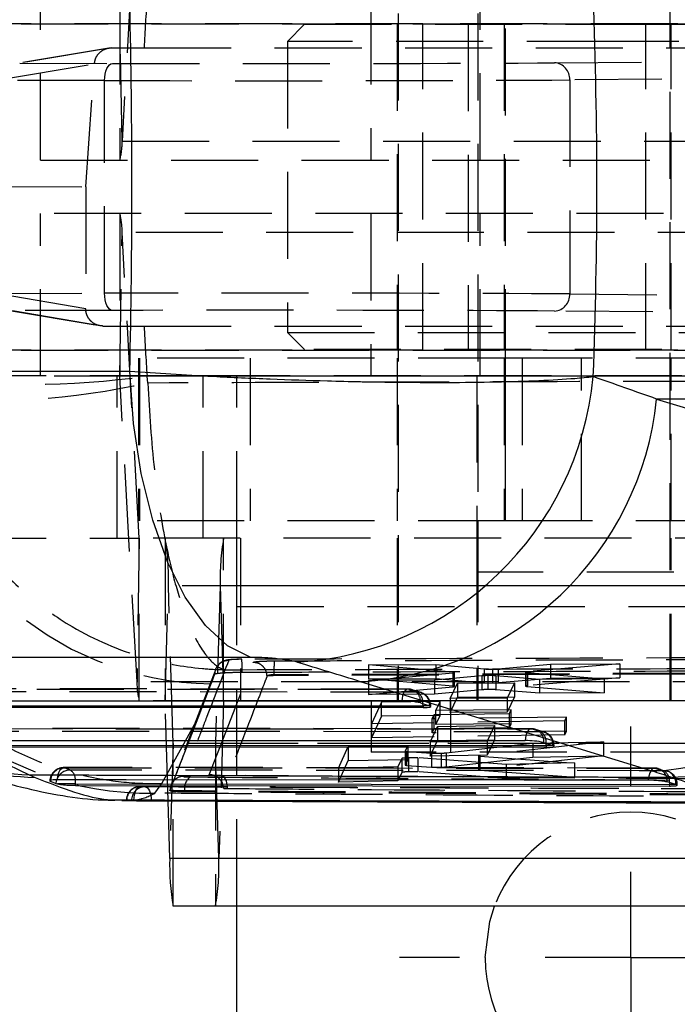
# Model space of a CAD drawing. Extents: x 70 to 753, y 26 to 580.
# Tile 5 of 18: x 338 to 357, y 74 to 103. Entities that reach past the tile are written whole.
import ezdxf

# ---------------------------------------------------------------- set-up
doc = ezdxf.new("R2010")
doc.units = 0
doc.header["$LTSCALE"] = 2
doc.linetypes.add('HIDDEN', pattern=[1.905, 1.27, -0.635])
doc.layers.get('0').update_dxf_attribs({"linetype": 'CONTINUOUS'})
doc.styles.add('SLDTEXTSTYLE0', font='TXT', dxfattribs={"width": 0.75})
doc.dimstyles.new('SLDDIMSTYLE0', dxfattribs={"dimtxt": 7, "dimasz": 6.604, "dimexe": 0, "dimexo": 0.0625, "dimgap": 1.75, "dimtad": 1, "dimdec": 0, "dimrnd": 1e-09, "dimzin": 12, "dimtxsty": 'SLDTEXTSTYLE0', "dimsah": 1, "dimcen": 0.09, "dimazin": 3, "dimtfac": 1, "dimtdec": 0, "dimtofl": 0, "dimtmove": 0, "dimatfit": 3, "dimtolj": 1, "dimtzin": 12})

# ---------------------------------------------------------------- blocks, each defined once
blk = doc.blocks.new('_D_7')
at = {"color": 179, "linetype": 'CONTINUOUS'}
for p, q in [((199.42, 91.16), (199.42, 42.422)), ((344.453, 69.422), (344.453, 42.422)), ((344.453, 44.422), (199.42, 44.422))]:
    blk.add_line(p, q, dxfattribs=at)
for points in [[(199.42, 44.422), (206.024, 43.406), (206.024, 45.438)], [(344.453, 44.422), (337.849, 45.438), (337.849, 43.406)]]:
    blk.add_solid(points, dxfattribs=at)
at = {"color": 179, "linetype": 'CONTINUOUS', "insert": (269.225, 53.446, -50.05), "char_height": 7, "attachment_point": 1, "style": 'SLDTEXTSTYLE0'}
blk.add_mtext('145', dxfattribs=at)
blk = doc.blocks.new('_D_9')
at = {"color": 179, "linetype": 'CONTINUOUS'}
for p, q in [((199.42, 91.16), (199.42, 26.287)), ((399.453, 69.422), (399.453, 26.287)), ((399.453, 28.287), (199.42, 28.287))]:
    blk.add_line(p, q, dxfattribs=at)
for points in [[(199.42, 28.287), (206.024, 27.271), (206.024, 29.303)], [(399.453, 28.287), (392.849, 29.303), (392.849, 27.271)]]:
    blk.add_solid(points, dxfattribs=at)
at = {"color": 179, "linetype": 'CONTINUOUS', "insert": (290.51, 37.311, -50.05), "char_height": 7, "attachment_point": 1, "style": 'SLDTEXTSTYLE0'}
blk.add_mtext('200', dxfattribs=at)
blk = doc.blocks.new('SW_CENTERMARKSYMBOL_12')
at = {"color": 0, "linetype": 'CONTINUOUS'}
for p, q in [((0, 5), (0, 6.75)), ((0, 0), (0, 2.5)), ((-5, 0), (-6.75, 0)), ((0, 0), (-2.5, 0)), ((0, 0), (0, -2.5)), ((0, 0), (2.5, 0)), ((5, 0), (6.75, 0)), ((0, -5), (0, -6.75))]:
    blk.add_line(p, q, dxfattribs=at)

msp = doc.modelspace()

# ---------------------------------------------------------------- linework, layer by layer
at = {"color": 7, "linetype": 'HIDDEN'}
for p, q in [((349.163169, 114.420074), (349.163169, 82.920073)), ((351.484023, 114.420074), (351.484023, 82.920073)), ((357.10067, 82.920073), (357.10067, 114.420074)), ((352.284175, 110.172307), (352.284175, 88.172307)), ((341.60609, 108.173371), (341.102692, 99.256649)), ((338.724304, 98.699479), (338.724304, 103.449479)), ((341.03561, 103.449479), (341.03561, 98.699479)), ((341.102692, 99.256649), (341.035752, 103.45065)), ((348.359492, 103.449479), (348.359492, 98.699479)), ((351.559492, 98.699479), (351.559492, 103.449479)), ((223.856584, 102.684807), (369.460799, 102.684807)), ((349.877242, 102.687308), (322.887492, 102.687308)), ((346.427773, 102.672307), (345.927773, 102.172308)), ((346.427773, 102.672307), (355.452773, 102.672307)), ((349.13192, 102.687308), (349.13192, 93.157307)), ((349.877242, 93.157307), (349.877242, 102.687308)), ((361.131919, 102.687308), (349.877242, 102.687308)), ((351.202773, 102.672307), (351.202773, 93.172308)), ((352.252923, 102.684807), (352.252923, 93.159807)), ((355.452773, 102.672307), (364.477773, 102.672307)), ((356.386597, 93.157307), (356.386597, 102.687308)), ((357.131919, 93.157307), (357.131919, 102.687308)), ((355.452773, 102.172308), (345.927773, 102.172308)), ((345.927773, 102.172308), (345.927773, 93.672307)), ((364.977773, 102.172308), (355.452773, 102.172308)), ((340.71352, 101.976538), (338.031464, 101.525951)), ((340.796601, 101.983495), (338.115603, 101.533085)), ((340.796601, 101.983495), (341.746455, 101.983794)), ((341.746455, 101.983794), (362.186131, 101.983794)), ((337.608837, 101.066589), (340.29644, 101.518109)), ((338.115603, 101.533085), (340.819493, 101.527501)), ((340.04641, 97.922337), (340.29644, 101.518109)), ((353.725383, 101.547397), (360.165573, 101.602373)), ((340.594672, 101.027505), (337.606531, 101.033677)), ((340.594672, 94.817109), (340.594672, 101.027505)), ((360.662736, 101.102832), (354.169261, 101.047401)), ((354.169261, 101.047401), (354.169261, 94.797213)), ((341.102692, 99.256649), (363.092778, 99.256649)), ((338.724304, 98.699479), (360.714391, 98.699479)), ((337.392755, 97.938096), (340.04641, 97.922337)), ((340.04641, 97.922337), (340.043601, 94.36164)), ((360.714391, 97.145135), (338.724304, 97.145135)), ((338.724304, 92.395136), (338.724304, 97.145135)), ((341.03561, 97.145135), (341.03561, 92.395136)), ((348.359492, 97.145135), (348.359492, 92.395136)), ((351.559492, 92.395136), (351.559492, 97.145135)), ((341.035752, 92.393965), (341.102692, 96.587966)), ((363.092778, 96.587966), (341.102692, 96.587966)), ((341.60609, 87.671244), (341.102692, 96.587966)), ((337.392755, 94.810496), (340.594672, 94.817109)), ((340.043601, 94.36164), (337.392755, 94.812464)), ((354.169261, 94.797213), (360.900078, 94.739756)), ((337.815527, 94.31839), (340.461255, 93.868438)), ((340.819493, 94.317114), (337.900658, 94.311086)), ((337.900658, 94.311086), (340.545405, 93.861299)), ((360.404191, 94.240205), (353.725383, 94.297218)), ((340.545405, 93.861299), (341.746455, 93.860821)), ((341.746455, 93.860821), (362.186131, 93.860821)), ((345.927773, 93.672307), (364.977773, 93.672307)), ((345.927773, 93.672307), (346.427773, 93.172308)), ((223.856584, 93.159807), (369.460799, 93.159807)), ((349.877242, 93.157307), (322.886594, 93.157307)), ((364.477773, 93.172308), (346.427773, 93.172308)), ((361.131919, 93.157307), (349.877242, 93.157307)), ((352.28424, 92.922307), (341.578156, 92.922307)), ((341.578156, 92.922307), (341.578156, 88.172307)), ((341.61265, 92.922307), (341.61265, 88.172307)), ((344.841542, 92.922307), (344.841542, 88.172307)), ((349.13192, 92.922307), (349.13192, 88.172307)), ((352.252923, 92.922307), (352.252923, 88.172307)), ((352.28424, 92.922307), (352.28424, 88.172307)), ((352.782753, 92.922307), (352.28424, 92.922307)), ((352.782753, 92.922307), (352.782753, 88.172307)), ((362.449546, 92.922307), (352.782753, 92.922307)), ((354.508337, 88.172307), (354.508337, 92.922307)), ((357.131919, 88.172307), (357.131919, 92.922307)), ((336.347867, 92.420074), (340.955824, 92.420074)), ((360.714391, 92.395136), (338.724304, 92.395136)), ((340.955824, 87.670074), (340.955824, 92.420074)), ((340.955824, 92.420074), (343.472086, 92.420074)), ((363.025838, 92.393965), (341.035752, 92.393965)), ((341.53915, 83.477243), (341.035752, 92.393965)), ((341.851777, 92.197305), (341.83145, 92.400524)), ((343.472086, 87.670074), (343.472086, 92.420074)), ((343.472086, 92.420074), (364.89933, 92.420074)), ((344.448798, 87.670074), (344.448798, 92.420074)), ((344.452773, 87.670068), (344.452773, 92.420056)), ((351.452772, 92.420074), (351.452772, 87.670074)), ((352.28424, 88.172307), (341.578156, 88.172307)), ((351.490423, 88.172307), (351.490423, 86.672307)), ((352.782753, 88.172307), (352.28424, 88.172307)), ((362.449546, 88.172307), (352.782753, 88.172307)), ((336.347867, 87.670074), (340.955824, 87.670074)), ((340.955824, 87.670074), (341.60623, 87.670074)), ((341.60609, 87.671244), (341.53915, 83.477243)), ((363.596175, 87.671244), (341.60609, 87.671244)), ((363.596317, 87.670074), (341.60623, 87.670074)), ((341.60623, 82.920073), (341.60623, 87.670074)), ((342.356351, 87.670074), (342.356351, 82.920073)), ((344.06762, 82.920073), (344.06762, 87.670074)), ((344.452773, 85.670073), (344.452773, 87.670068)), ((344.562792, 87.670074), (344.562792, 82.920073)), ((349.13192, 87.670074), (349.13192, 82.920073)), ((351.452772, 87.670074), (351.452772, 82.920073)), ((357.131919, 82.920073), (357.131919, 87.670074)), ((361.015425, 86.672307), (351.490423, 86.672307)), ((342.356563, 82.917144), (342.457386, 86.275902)), ((364.447471, 86.275902), (342.457386, 86.275902)), ((342.595555, 81.673003), (342.457386, 86.275902)), ((343.966585, 86.275902), (343.828416, 81.673003)), ((365.956671, 86.275902), (343.966585, 86.275902)), ((343.966585, 86.275902), (344.067408, 82.917144)), ((344.452773, 85.670073), (399.452772, 85.670073)), ((344.452773, 76.920074), (344.452773, 85.670073)), ((344.452773, 85.670073), (368.399844, 85.670073)), ((348.298081, 83.96653), (350.257261, 83.975057)), ((350.761755, 83.754674), (348.298081, 83.96653)), ((348.298081, 83.96653), (348.298081, 83.560986)), ((350.257261, 83.975057), (350.257261, 83.569648)), ((350.257261, 83.975057), (351.670431, 83.852538)), ((352.081435, 83.854709), (353.604481, 83.989521)), ((355.634518, 83.998233), (352.935259, 83.764918)), ((353.604481, 83.989521), (355.634518, 83.998233)), ((353.604481, 83.989521), (353.604481, 83.583978)), ((355.634518, 83.998233), (355.634518, 83.592395)), ((343.838942, 83.84574), (342.526546, 80.456628)), ((344.050132, 83.736633), (344.100157, 83.826587)), ((357.971552, 83.720253), (345.545624, 83.679591)), ((357.971552, 83.695771), (345.545624, 83.653188)), ((345.545624, 83.679591), (345.545624, 83.679578)), ((345.545624, 83.653188), (345.545624, 83.679578)), ((348.298651, 83.508644), (350.754133, 83.735148)), ((350.754133, 83.735148), (350.754133, 83.328688)), ((350.761755, 83.754674), (350.761755, 83.348292)), ((350.807514, 83.33921), (350.807514, 83.745633)), ((351.670431, 83.852538), (351.670431, 83.446504)), ((351.783345, 83.654684), (351.783345, 83.247766)), ((351.917345, 83.847441), (351.917345, 83.441359)), ((352.081435, 83.854709), (352.081435, 83.448644)), ((352.880426, 83.754463), (352.880426, 83.347817)), ((352.935259, 83.764918), (352.894269, 83.759836)), ((352.925277, 83.745636), (352.925277, 83.338941)), ((352.925277, 83.745636), (355.177164, 83.558313)), ((352.935259, 83.764918), (352.935259, 83.358313)), ((363.529236, 83.477243), (341.53915, 83.477243)), ((343.32246, 82.419032), (343.695354, 83.392222)), ((343.695354, 83.392222), (343.70327, 83.412967)), ((345.336426, 83.639883), (345.334946, 83.638571)), ((348.298081, 83.560986), (350.257261, 83.569648)), ((350.761755, 83.348292), (348.298081, 83.560986)), ((350.222528, 83.522839), (348.298651, 83.508644)), ((348.298651, 83.508644), (348.298651, 83.101633)), ((351.605185, 83.647117), (350.222528, 83.522839)), ((350.222528, 83.522839), (350.222528, 83.115649)), ((350.257261, 83.569648), (351.670431, 83.446504)), ((350.67972, 82.982046), (350.890344, 83.433906)), ((350.890344, 83.433906), (352.55602, 83.446913)), ((350.890344, 83.433906), (350.890344, 83.026312)), ((351.605185, 83.647117), (351.605185, 83.240194)), ((353.288791, 83.544969), (352.012739, 83.649836)), ((352.012739, 83.649836), (352.012739, 83.242863)), ((352.081435, 83.448644), (353.604481, 83.583978)), ((352.55602, 83.446913), (352.34532, 82.99971)), ((352.55602, 83.446913), (352.55602, 83.039041)), ((355.634518, 83.592395), (352.935259, 83.358313)), ((355.177164, 83.558313), (353.288791, 83.544969)), ((353.288791, 83.544969), (353.288791, 83.137325)), ((353.604481, 83.583978), (355.634518, 83.592395)), ((355.177164, 83.558313), (355.177164, 83.150285)), ((349.446252, 83.26067), (334.779606, 83.266728)), ((334.804438, 83.262902), (349.471087, 83.256845)), ((349.730801, 83.173288), (334.971175, 83.179383)), ((348.298651, 83.101633), (350.754133, 83.328688)), ((350.222528, 83.115649), (348.298651, 83.101633)), ((349.471087, 83.256845), (349.730801, 83.173288)), ((349.830144, 83.157604), (349.570429, 83.241161)), ((351.605185, 83.240194), (350.222528, 83.115649)), ((353.288791, 83.137325), (352.012739, 83.242863)), ((352.935259, 83.358313), (352.894267, 83.353212)), ((352.925277, 83.338941), (355.177164, 83.150285)), ((355.177164, 83.150285), (353.288791, 83.137325)), ((363.596317, 82.920073), (341.60623, 82.920073)), ((364.346648, 82.917144), (342.356563, 82.917144)), ((342.444079, 80.001627), (342.356563, 82.917144)), ((344.067408, 82.917144), (343.929239, 78.314246)), ((366.057495, 82.917144), (344.067408, 82.917144)), ((348.36942, 82.920073), (348.36942, 81.420074)), ((348.672573, 82.87798), (348.386206, 82.251037)), ((350.385668, 82.897408), (348.672573, 82.87798)), ((348.672573, 82.469509), (348.672573, 82.87798)), ((350.262924, 82.631627), (350.385668, 82.897408)), ((350.385668, 82.488528), (350.385668, 82.897408)), ((350.67972, 82.573262), (350.890344, 83.026312)), ((352.34532, 82.99971), (350.67972, 82.982046)), ((350.67972, 82.982046), (350.67972, 82.573262)), ((350.690272, 82.920073), (350.690272, 81.420074)), ((350.890344, 83.026312), (352.55602, 83.039041)), ((352.55602, 83.039041), (352.34532, 82.590537)), ((352.34532, 82.99971), (352.34532, 82.590537)), ((350.080146, 82.771114), (350.111708, 82.771114)), ((350.1118, 82.749737), (350.1118, 82.771114)), ((350.151945, 82.391112), (350.209855, 82.516642)), ((350.209855, 82.516642), (352.407406, 82.546011)), ((350.209855, 82.107264), (350.209855, 82.516642)), ((352.460472, 82.6595), (350.262924, 82.631627)), ((350.262924, 82.222362), (350.262924, 82.631627)), ((352.34532, 82.590537), (350.67972, 82.573262)), ((352.407406, 82.546011), (352.460472, 82.6595)), ((352.407406, 82.136041), (352.407406, 82.546011)), ((352.460472, 82.249655), (352.460472, 82.6595)), ((348.672573, 82.469509), (348.386206, 81.842043)), ((354.025998, 82.33434), (348.386206, 82.251037)), ((348.386206, 82.251037), (348.386206, 81.842043)), ((350.385668, 82.488528), (348.672573, 82.469509)), ((354.078642, 82.445918), (350.151945, 82.391112)), ((350.151945, 81.981647), (350.151945, 82.391112)), ((350.262924, 82.222362), (350.385668, 82.488528)), ((352.460472, 82.249655), (350.262924, 82.222362)), ((352.407406, 82.136041), (352.460472, 82.249655)), ((354.025998, 82.33434), (354.078642, 82.445918)), ((354.025998, 81.923789), (354.025998, 82.33434)), ((354.078642, 82.035412), (354.078642, 82.445918)), ((353.044477, 82.103032), (337.089654, 82.10962)), ((337.114487, 82.105796), (353.069311, 82.099206)), ((353.329026, 82.015649), (337.281224, 82.022277)), ((350.097854, 81.713798), (350.308465, 82.16771)), ((350.151945, 81.981647), (350.209855, 82.107264)), ((354.078642, 82.035412), (350.151945, 81.981647)), ((350.209855, 82.107264), (352.407406, 82.136041)), ((350.308465, 82.16771), (351.974138, 82.19342)), ((350.308465, 82.16771), (350.308465, 81.758107)), ((351.974138, 82.19342), (351.76345, 81.743809)), ((351.974138, 82.19342), (351.974138, 81.783359)), ((353.069311, 82.099206), (353.329026, 82.015649)), ((353.428368, 81.999966), (353.168654, 82.083522)), ((354.025998, 81.923789), (354.078642, 82.035412)), ((342.595555, 81.673003), (342.494732, 78.314246)), ((364.585641, 81.673003), (342.595555, 81.673003)), ((364.585853, 81.670073), (342.595768, 81.670073)), ((342.595768, 76.920074), (342.595768, 81.670073)), ((343.828204, 81.670073), (343.828204, 76.920074)), ((343.929239, 78.314246), (343.828416, 81.673003)), ((365.29179, 81.673003), (343.828416, 81.673003)), ((354.025998, 81.923789), (348.386206, 81.842043)), ((350.097854, 81.304426), (350.308465, 81.758107)), ((351.76345, 81.743809), (350.097854, 81.713798)), ((350.097854, 81.713798), (350.097854, 81.304426)), ((350.308465, 81.758107), (351.974138, 81.783359)), ((350.557581, 81.39928), (353.09135, 81.684732)), ((355.153986, 81.721385), (351.548702, 81.322185)), ((351.974138, 81.783359), (351.76345, 81.334007)), ((351.76345, 81.743809), (351.76345, 81.334007)), ((353.09135, 81.684732), (355.153986, 81.721385)), ((353.09135, 81.684732), (353.09135, 81.274738)), ((355.153986, 81.721385), (355.153986, 81.311022)), ((347.417428, 80.954146), (347.705525, 81.584497)), ((347.705523, 81.584497), (349.441443, 81.617548)), ((347.705525, 81.584497), (347.705523, 81.175934)), ((357.894419, 81.420074), (348.36942, 81.420074)), ((349.364842, 81.451482), (349.364842, 81.042596)), ((349.441443, 81.617548), (349.364957, 81.451944)), ((349.364957, 81.451944), (349.364957, 81.04306)), ((349.409001, 81.443158), (349.409001, 81.034274)), ((349.409001, 81.443158), (350.137923, 81.390199)), ((349.441443, 81.617548), (349.441443, 81.20844)), ((350.137923, 81.390199), (350.137923, 80.981229)), ((350.415852, 81.389758), (350.415852, 80.980728)), ((350.557581, 81.399278), (350.557581, 80.990205)), ((353.67837, 81.613474), (353.709933, 81.613474)), ((353.710024, 81.592099), (353.710024, 81.613474)), ((347.417428, 80.546605), (347.705525, 81.175934)), ((347.705523, 81.175934), (349.441443, 81.20844)), ((349.264434, 81.234208), (349.153242, 80.993264)), ((349.264434, 81.234208), (349.264434, 80.825698)), ((349.441443, 81.20844), (349.364957, 81.04306)), ((349.466538, 81.254446), (349.466538, 80.845854)), ((352.312219, 81.062312), (349.730727, 81.253461)), ((349.730727, 81.253461), (349.730727, 80.844815)), ((351.76345, 81.334007), (350.097854, 81.304426)), ((350.557581, 80.990205), (353.09135, 81.274738)), ((351.502626, 81.31186), (351.502626, 80.902786)), ((351.548702, 81.322185), (351.512092, 81.316437)), ((351.54544, 81.303735), (351.54544, 80.894672)), ((351.54544, 81.303735), (354.305385, 81.104518)), ((351.548702, 81.322185), (351.548702, 80.913083)), ((355.153986, 81.311022), (351.548702, 80.913083)), ((354.305385, 81.104518), (352.312219, 81.062312)), ((353.09135, 81.274738), (355.153986, 81.311022)), ((354.305385, 81.104518), (354.305385, 80.695794)), ((356.642842, 80.954838), (339.399942, 80.97298)), ((349.153242, 80.993264), (347.417428, 80.954146)), ((347.417428, 80.954146), (347.417428, 80.546605)), ((349.153242, 80.993264), (349.153242, 80.585279)), ((349.264434, 80.825698), (349.153242, 80.585279)), ((349.409001, 81.034274), (350.137923, 80.981229)), ((352.312219, 80.653778), (349.730727, 80.844815)), ((351.548702, 80.913083), (351.512092, 80.907351)), ((351.54544, 80.894672), (354.305385, 80.695794)), ((352.312219, 81.062312), (352.312219, 80.653778)), ((342.062574, 80.222237), (342.261028, 80.505981)), ((351.054997, 80.685387), (343.980978, 80.733384)), ((351.049791, 80.690253), (343.99451, 80.738331)), ((349.153242, 80.585279), (347.417428, 80.546605)), ((354.305385, 80.695794), (352.312219, 80.653778)), ((342.501538, 80.30614), (342.501538, 80.296446)), ((342.50181, 80.297795), (342.50181, 80.30678)), ((342.529186, 80.452657), (342.502194, 80.306199)), ((342.92909, 80.26147), (342.92909, 80.289517)), ((357.274209, 80.474519), (357.308034, 80.474519)), ((341.956072, 80.002588), (341.546253, 80.002588)), ((341.956072, 80.000368), (341.956072, 80.002588)), ((344.841846, 79.991327), (352.581837, 79.958077)), ((365.919325, 78.314246), (343.929239, 78.314246))]:
    msp.add_line(p, q, dxfattribs=at)
at = {"color": 7, "linetype": 'CONTINUOUS'}
for p, q in [((328.497049, 92.543927), (341.327984, 92.543927)), ((365.418423, 91.729892), (356.705556, 91.729892)), ((356.705556, 91.729892), (365.215471, 89.115993)), ((344.861085, 84.186505), (332.030148, 84.186505)), ((332.753871, 83.477131), (338.394661, 80.760001)), ((356.576805, 80.863233), (348.066889, 83.477131)), ((334.599831, 82.920116), (349.266477, 82.914059)), ((349.812853, 82.857232), (350.072567, 82.773676)), ((335.127756, 82.77721), (349.887383, 82.771114)), ((349.887383, 82.718844), (335.127756, 82.72494)), ((349.887383, 82.771114), (349.887383, 82.718844)), ((336.909879, 81.763009), (352.864702, 81.756421)), ((353.411077, 81.699594), (353.670791, 81.616037)), ((337.437805, 81.620102), (353.485607, 81.613474)), ((353.485607, 81.561205), (337.437805, 81.567834)), ((353.485607, 81.613474), (353.485607, 81.561205)), ((338.394661, 80.760001), (338.565819, 80.683759)), ((339.009285, 80.574005), (339.175947, 80.503867)), ((339.175947, 80.503867), (339.215678, 80.492527)), ((339.747854, 80.492527), (339.215678, 80.492527)), ((339.747854, 80.450748), (339.747854, 80.492527)), ((357.268943, 80.476002), (357.009251, 80.549127)), ((339.747854, 80.450748), (357.08383, 80.430734)), ((357.08383, 80.474519), (357.08383, 80.430734)), ((357.274209, 80.474519), (357.268943, 80.476002)), ((341.0968, 80.007416), (341.973642, 80.003648)), ((341.237521, 80.011955), (341.37957, 80.004846)), ((341.973642, 80.003648), (343.120004, 79.998723)), ((342.494732, 78.314246), (342.444079, 80.001627)), ((343.120004, 79.998723), (344.841846, 79.991327)), ((364.484818, 78.314246), (342.494732, 78.314246)), ((364.585853, 76.920074), (342.595768, 76.920074)), ((344.452773, 71.422308), (344.452773, 76.920074))]:
    msp.add_line(p, q, dxfattribs=at)
at = {"color": 8, "linetype": 'CONTINUOUS'}
for p, q in [((349.887383, 82.771114), (349.885215, 82.833952)), ((350.080146, 82.771114), (349.887383, 82.771114)), ((353.485607, 81.613474), (353.483439, 81.676313)), ((353.67837, 81.613474), (353.485607, 81.613474)), ((357.082204, 80.529402), (357.08383, 80.474519)), ((357.275322, 80.474519), (357.08383, 80.474519)), ((341.956031, 80.014764), (341.956072, 80.002588))]:
    msp.add_line(p, q, dxfattribs=at)
at = {"color": 7, "linetype": 'HIDDEN', "flags": 128}
for points in [[(340.594672, 101.027505), (340.599131, 101.124808), (340.612021, 101.21839), (340.632845, 101.304673), (340.660807, 101.380358), (340.694841, 101.442552), (340.733642, 101.488875), (340.77573, 101.517557), (340.819493, 101.527501)], [(340.819493, 94.317114), (340.77573, 94.327058), (340.733642, 94.35574), (340.694841, 94.402063), (340.660807, 94.464256), (340.632845, 94.539941), (340.612021, 94.626225), (340.599131, 94.719807), (340.594672, 94.817109)], [(343.645398, 80.761864), (344.287856, 82.399929), (344.288595, 82.401819), (344.926639, 84.041005)], [(343.70327, 83.412967), (343.724091, 83.46755), (343.813206, 83.701469)], [(349.471087, 83.256845), (349.435732, 83.259993), (349.40077, 83.24775), (349.36753, 83.220581), (349.337273, 83.179519), (349.311147, 83.126121), (349.290144, 83.062416), (349.275064, 82.990822), (349.266477, 82.914059)], [(342.261028, 80.505981), (342.95062, 81.747434), (343.32246, 82.419032)], [(342.50181, 80.297795), (343.159629, 81.996287), (343.32246, 82.419032)], [(353.069311, 82.099206), (353.033957, 82.102354), (352.998995, 82.09011), (352.965754, 82.062942), (352.935497, 82.02188), (352.909372, 81.968482), (352.888368, 81.904777), (352.873288, 81.833185), (352.864702, 81.756421)], [(339.219485, 80.613741), (339.227461, 80.690813), (339.241963, 80.762994), (339.262445, 80.827544), (339.288127, 80.882012), (339.318037, 80.924335), (339.35104, 80.952902), (339.385882, 80.966636), (339.421243, 80.965009)], [(339.421243, 80.965009), (340.147548, 80.964303), (343.052771, 80.961556), (354.673617, 80.95171), (356.665151, 80.950183)], [(356.923578, 80.877785), (356.197279, 80.878465), (353.292076, 80.881254), (341.671223, 80.893601), (339.586698, 80.896045)], [(356.665151, 80.950183), (356.629811, 80.952243), (356.594954, 80.938951), (356.5619, 80.910812), (356.531903, 80.868893), (356.506099, 80.814785), (356.485467, 80.750535), (356.470788, 80.678581), (356.462621, 80.60165)], [(356.665151, 80.950183), (356.735887, 80.942276), (356.755243, 80.937321)], [(356.923578, 80.877785), (356.99438, 80.869862), (357.008571, 80.866351)], [(343.980978, 80.733384), (344.016679, 80.731238), (344.051419, 80.713662), (344.083866, 80.681327), (344.112778, 80.635472), (344.137045, 80.577853), (344.15574, 80.51068), (344.168146, 80.436525), (344.173788, 80.358227)], [(341.451029, 80.016375), (341.455387, 80.095294), (341.46653, 80.17091), (341.484029, 80.240327), (341.507214, 80.300887), (341.535196, 80.350269), (341.566906, 80.386585), (341.601126, 80.408442), (341.636548, 80.415004)], [(341.77734, 80.408572), (341.812518, 80.400224), (341.846254, 80.376747), (341.87726, 80.339036), (341.904361, 80.288527), (341.926523, 80.227139), (341.942903, 80.15721), (341.952879, 80.081399), (341.956031, 80.014764)]]:
    msp.add_lwpolyline(points, dxfattribs=at)
at = {"color": 7, "linetype": 'CONTINUOUS', "flags": 128}
for points in [[(344.861085, 84.186505), (344.181996, 84.52779), (343.538579, 85.119251), (342.94932, 85.943897), (342.431149, 86.978035), (341.998954, 88.191953), (341.665151, 89.550775), (341.439331, 91.015461), (341.327984, 92.543927)], [(356.462621, 80.60165), (355.746273, 80.60209), (352.841203, 80.603923), (341.220914, 80.612154), (339.219485, 80.613741)], [(339.747854, 80.492527), (348.373892, 80.483011), (357.08383, 80.474519)], [(351.702772, 75.422306), (351.836294, 76.47924), (351.975438, 76.920074)]]:
    msp.add_lwpolyline(points, dxfattribs=at)
at = {"color": 8, "linetype": 'CONTINUOUS', "flags": 128}
for points in [[(339.175947, 80.503867), (339.187835, 80.58205), (339.197629, 80.615389)], [(339.747854, 80.492527), (339.744907, 80.566221), (339.739554, 80.6147)]]:
    msp.add_lwpolyline(points, dxfattribs=at)
at = {"color": 7, "linetype": 'HIDDEN'}
for centre, radius, start, end in [((353.694385, 101.072851), 0.475557, 356.932322, 86.2626719), ((339.277616, 99.193759), 1.826159, 344.2960906, 1.9735649), ((339.277616, 96.650856), 1.826159, 358.0264351, 15.7039094), ((353.694385, 94.771764), 0.475557, 273.7373281, 3.067678), ((338.447661, 116.309189), 24.146932, 261.9444402, 278.0555598), ((341.031929, 92.394096), 0.003826, 358.0294197, 15.7603633), ((336.955373, 114.659425), 22.989598, 265.4712907, 282.2972463), ((343.826155, 92.564976), 9.152834, 185.2348178, 269.2307308), ((341.876079, 89.388213), 9.167874, 185.3261406, 271.1656088), ((341.609986, 87.671116), 0.003898, 178.1197916, 195.5009939), ((335.510295, 86.473194), 6.949892, 358.3732778, 9.9166638), ((350.913676, 86.473194), 6.949892, 170.0833362, 181.6267222), ((341.856834, 83.827908), 2.756509, 358.4703261, 6.313134), ((343.364303, 83.414356), 1.826235, 178.0266245, 195.7033467), ((349.446086, 82.85467), 0.406, 72.1657171, 89.9763381), ((349.455114, 82.897232), 0.359968, 353.6201552, 87.4567337), ((349.714832, 82.813678), 0.359965, 353.6197186, 87.4573022), ((349.487209, 82.857642), 0.39871, 356.593739, 52.3416708), ((349.705801, 82.771114), 0.406, 0, 72.1657171), ((342.341644, 82.917535), 0.014924, 358.500072, 9.7928526), ((344.082327, 82.917535), 0.014924, 170.2071474, 181.499928), ((353.04431, 81.697032), 0.406, 72.1657171, 89.9763381), ((353.05334, 81.739594), 0.359966, 353.6199572, 87.4570636), ((353.313056, 81.656039), 0.359965, 353.6197707, 87.4572502), ((353.085431, 81.700002), 0.398712, 356.5937413, 52.3415499), ((353.304025, 81.613475), 0.406, 0, 72.1657171), ((342.609947, 81.672573), 0.014398, 178.2900186, 190.0002791), ((343.814024, 81.672573), 0.014398, 349.9997209, 1.7099814), ((339.399536, 80.561838), 0.406, 89.9448742, 180), ((339.420215, 80.553574), 0.411437, 89.8568205, 177.1536484), ((339.583517, 80.490446), 0.405612, 89.550678, 162.0590626), ((339.422683, 80.624739), 0.31703, 358.1854399, 58.8454416), ((356.642534, 80.547278), 0.406, 73.8825723, 89.9575012), ((356.634968, 80.581422), 0.375673, 355.0685378, 71.327542), ((356.689968, 80.561113), 0.393517, 355.3778954, 53.5837099), ((356.893339, 80.507477), 0.37692, 355.2098543, 72.1985415), ((356.902249, 80.474519), 0.406, 0, 74.8185792), ((342.906401, 80.307252), 0.404591, 91.3371843, 180.0667589), ((343.326017, 80.360613), 0.403244, 124.1120897, 190.1548288), ((341.632496, 80.009054), 0.406, 89.7761518, 180), ((341.639466, 80.013068), 0.401946, 90.415873, 180.1586621), ((341.78078, 80.00737), 0.401217, 90.4911988, 180.3604328), ((355.952773, 75.422307), 4.25, 20.6351321, 159.3648679), ((336.982591, 78.116922), 6.94945, 350.0829694, 1.6270834)]:
    msp.add_arc(centre, radius, start, end, dxfattribs=at)
at = {"color": 7, "linetype": 'CONTINUOUS'}
for centre, radius, start, end in [((345.670687, 93.256259), 9.225131, 273.3491026, 354.5725973), ((347.537779, 92.678673), 9.216742, 273.2910196, 354.0914463), ((356.047696, 90.064773), 9.21674, 273.2910154, 354.0914535), ((356.764188, 89.928721), 9.248713, 272.2194344, 353.8613168), ((349.303602, 80.615953), 2.298406, 77.1989316, 90.9255142), ((349.993325, 82.526773), 0.259308, 70.4385874, 72.2064073), ((352.901822, 79.458305), 2.298416, 77.1988634, 90.9253893), ((353.592968, 81.373417), 0.254796, 70.4165823, 72.2157758), ((349.44138, 78.116922), 6.94945, 178.3729166, 189.9170306), ((355.952773, 75.422307), 4.25, 180, 20.6351321)]:
    msp.add_arc(centre, radius, start, end, dxfattribs=at)
at = {"color": 8, "linetype": 'CONTINUOUS'}
for centre, radius, start, end in [((338.594242, 89.063743), 8.30614, 244.304925, 268.6231558), ((338.758658, 88.999047), 8.317524, 245.4242404, 268.6714991)]:
    msp.add_arc(centre, radius, start, end, dxfattribs=at)
at = {"color": 7, "linetype": 'CONTINUOUS'}
for centre, major_axis, ratio, start_param, end_param in [((319.622607, 97.922307), (0, 71.05), 0.306373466, 4.636617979, 4.788159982), ((319.622607, 97.922307), (0, 71.05), 0.497387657, 4.634356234, 4.790421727), ((275.542191, 97.922307), (215.849591, -68.472012), 0.087863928, 1.213323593, 1.222557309), ((274.979677, 88.873379), (213.652285, -60.107213), 0.069516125, 1.241285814, 1.25051953), ((349.705801, 82.774975), (0.405988, -0.025627), 0.123007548, 5.183836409, 6.688450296), ((353.304025, 81.617337), (0.405988, -0.025627), 0.123007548, 5.183836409, 6.688450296), ((333.7096, 80.861362), (25.607478, -1.616596), 0.123012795, 0.424868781, 0.474677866)]:
    msp.add_ellipse(centre, major_axis=major_axis, ratio=ratio, start_param=start_param, end_param=end_param, dxfattribs=at)
at = {"color": 7, "linetype": 'HIDDEN'}
for centre, major_axis, ratio, start_param, end_param in [((402.8224, 97.922307), (0, 71.05), 0.861027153, 1.49300101, 1.51360137), ((345.159816, 101.565659), (9.65, 0.001264), 0.004361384, 4.245875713, 5.804547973), ((345.159882, 101.065664), (10.15, 0.001264), 0.004146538, 4.245875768, 5.804548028), ((345.159882, 94.778951), (10.15, -0.001264), 0.004146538, 0.478637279, 2.037309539), ((345.159816, 94.278956), (9.65, -0.001264), 0.004361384, 0.478637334, 2.037309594), ((402.8224, 97.922307), (0, 71.05), 0.861027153, 1.627991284, 1.648591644)]:
    msp.add_ellipse(centre, major_axis=major_axis, ratio=ratio, start_param=start_param, end_param=end_param, dxfattribs=at)
for points, knots in [([(340.29644, 101.518109), (340.305558, 101.572756), (340.323792, 101.682037), (340.41728, 101.823695), (340.548431, 101.92828), (340.682994, 101.977531), (340.767735, 101.98198), (340.796601, 101.983495)], [0, 0, 0, 0, 0.2193306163, 0.4386135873, 0.65939506, 0.8839736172, 1, 1, 1, 1]), ([(340.545405, 93.861299), (340.488232, 93.867009), (340.373871, 93.87843), (340.221873, 93.96694), (340.108663, 94.096473), (340.051174, 94.236716), (340.045697, 94.327059), (340.043601, 94.36164)], [0, 0, 0, 0, 0.219322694, 0.438698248, 0.656123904, 0.868370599, 1, 1, 1, 1]), ([(362.083104, 92.257896), (358.685126, 92.248584), (351.94135, 92.230104), (345.197575, 92.208181), (341.851777, 92.197305)], [0, 0, 0, 0, 0.503868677, 1, 1, 1, 1]), ([(341.851777, 92.197305), (341.904821, 91.336981), (342.006645, 89.685485), (342.316733, 87.728133), (342.650406, 86.300265), (343.031549, 85.13529), (343.467789, 84.292262), (343.846632, 83.92641), (344.044546, 83.841985), (344.098607, 83.827016), (344.100157, 83.826587)], [0, 0, 0, 0, 0.196757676, 0.377700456, 0.50530711, 0.632940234, 0.809846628, 0.948061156, 0.998510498, 1, 1, 1, 1]), ([(335.140147, 91.741603), (335.341532, 90.891357), (335.728114, 89.259207), (336.951719, 87.36389), (338.278662, 86.003484), (339.801436, 84.916019), (341.551746, 84.162209), (343.077071, 83.87418), (343.875746, 83.830526), (344.093899, 83.826696), (344.100157, 83.826587)], [0, 0, 0, 0, 0.19675793, 0.377700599, 0.505307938, 0.632941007, 0.809847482, 0.948061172, 0.998510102, 1, 1, 1, 1]), ([(332.936358, 88.816122), (333.008108, 88.308008), (333.151609, 87.291782), (333.684277, 85.838328), (334.439791, 84.492699), (335.411371, 83.289995), (336.573322, 82.270444), (337.887331, 81.45528), (339.321267, 80.876125), (340.744679, 80.560637), (341.735015, 80.496668), (342.21062, 80.505089), (342.261028, 80.505981)], [0, 0, 0, 0, 0.112007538, 0.224014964, 0.336022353, 0.448029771, 0.56003944, 0.672049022, 0.784062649, 0.896076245, 0.98898541, 1, 1, 1, 1]), ([(344.216744, 84.104598), (344.000811, 83.546194), (343.699729, 82.76759), (343.259326, 81.637184), (343.035179, 81.064734), (342.896959, 80.711733)], [0, 0, 0, 0, 0.49293769, 0.687320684, 1, 1, 1, 1]), ([(343.813206, 83.701469), (343.817702, 83.746352), (343.826757, 83.836746), (343.896181, 83.957561), (344.00004, 84.050122), (344.113978, 84.097864), (344.188786, 84.102766), (344.216744, 84.104598)], [0, 0, 0, 0, 0.212907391, 0.428791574, 0.64467841, 0.867207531, 1, 1, 1, 1]), ([(344.597407, 84.131948), (344.595027, 84.131939), (344.540219, 84.13175), (344.428987, 84.129868), (344.275665, 84.120994), (344.180498, 84.113654), (344.054677, 84.076938), (343.957698, 84.023284), (343.917754, 83.965232), (343.903466, 83.944468)], [0, 0, 0, 0, 0.008317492, 0.191527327, 0.385413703, 0.616905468, 0.750390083, 0.910716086, 1, 1, 1, 1]), ([(344.596627, 84.131027), (344.55529, 84.130603), (344.471783, 84.129748), (344.358997, 84.125018), (344.272595, 84.11832), (344.225612, 84.111112), (344.219259, 84.106445), (344.216744, 84.104598)], [0, 0, 0, 0, 0.212861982, 0.430025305, 0.64468263, 0.859371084, 1, 1, 1, 1]), ([(358.944986, 84.173858), (354.162928, 84.159912), (349.380073, 84.145964), (344.597422, 84.13103), (344.596627, 84.131027)], [0, 0, 0, 0, 0.9998337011, 1, 1, 1, 1]), ([(344.926639, 84.041005), (344.926983, 84.041572), (344.930133, 84.046762), (344.965681, 84.056688), (345.082763, 84.069565), (345.256185, 84.079263), (345.426103, 84.083771), (345.525099, 84.084456), (345.555544, 84.084667)], [0, 0, 0, 0, 0.0263164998, 0.2410508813, 0.45579994, 0.690183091, 0.9047178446, 1, 1, 1, 1]), ([(345.334946, 83.638571), (345.328571, 83.690887), (345.315719, 83.796371), (345.221669, 83.92975), (345.086713, 84.023325), (344.979997, 84.035112), (344.926639, 84.041005)], [0, 0, 0, 0, 0.246981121, 0.497988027, 0.748992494, 1, 1, 1, 1]), ([(345.545624, 83.679591), (345.545582, 83.725238), (345.545497, 83.816531), (345.547138, 83.938152), (345.550009, 84.033022), (345.55308, 84.076017), (345.555053, 84.082941), (345.555544, 84.084667)], [0, 0, 0, 0, 0.224346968, 0.448696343, 0.673049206, 0.91847878, 1, 1, 1, 1]), ([(345.555544, 84.084667), (345.826057, 84.085621), (347.178622, 84.09039), (351.322032, 84.104631), (355.194931, 84.116745), (357.985777, 84.125475)], [0, 0, 0, 0, 0.065287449, 0.326437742, 1, 1, 1, 1]), ([(343.813206, 83.701469), (343.827727, 83.708191), (343.854609, 83.720637), (343.973098, 83.731097), (344.042399, 83.736077), (344.050132, 83.736633)], [0, 0, 0, 0, 0.510683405, 0.94540042, 1, 1, 1, 1]), ([(344.050132, 83.736633), (344.101771, 83.739795), (344.220634, 83.747075), (344.421219, 83.752902), (344.560244, 83.753937), (344.61236, 83.754324)], [0, 0, 0, 0, 0.324410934, 0.746738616, 1, 1, 1, 1]), ([(344.100157, 83.826587), (346.619141, 83.8329), (351.729653, 83.845709), (356.840256, 83.857067), (359.431831, 83.862827)], [0, 0, 0, 0, 0.4929023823, 1, 1, 1, 1]), ([(344.61236, 83.754324), (344.853857, 83.755053), (346.177391, 83.759046), (350.960029, 83.773166), (355.501234, 83.785265), (358.960384, 83.794482)], [0, 0, 0, 0, 0.050494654, 0.276738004, 1, 1, 1, 1]), ([(345.545624, 83.679578), (345.535578, 83.679368), (345.502393, 83.678673), (345.445211, 83.674176), (345.387364, 83.664474), (345.349045, 83.652264), (345.340383, 83.643766), (345.336426, 83.639883)], [0, 0, 0, 0, 0.099085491, 0.327305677, 0.577223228, 0.806862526, 1, 1, 1, 1]), ([(350.754133, 83.735148), (350.769487, 83.736844), (350.800195, 83.740235), (350.811852, 83.745939), (350.798471, 83.750952), (350.772798, 83.753554), (350.761755, 83.754674)], [0, 0, 0, 0, 0.266257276, 0.532504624, 0.798906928, 1, 1, 1, 1]), ([(351.783345, 83.654684), (351.755145, 83.65411), (351.698341, 83.652954), (351.639459, 83.649896), (351.612779, 83.647733), (351.605185, 83.647117)], [0, 0, 0, 0, 0.413586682, 0.833093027, 1, 1, 1, 1]), ([(351.670431, 83.852538), (351.689607, 83.851254), (351.72796, 83.848687), (351.80912, 83.846872), (351.874778, 83.846827), (351.910442, 83.847341), (351.917345, 83.847441)], [0, 0, 0, 0, 0.308937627, 0.617905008, 0.926042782, 1, 1, 1, 1]), ([(352.012739, 83.649836), (351.9985, 83.650785), (351.965291, 83.652997), (351.893419, 83.654925), (351.827562, 83.655191), (351.790924, 83.654771), (351.783345, 83.654684)], [0, 0, 0, 0, 0.249304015, 0.581410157, 0.913408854, 1, 1, 1, 1]), ([(351.917345, 83.847441), (351.945481, 83.848095), (352.00175, 83.849404), (352.054171, 83.852416), (352.076983, 83.854334), (352.081435, 83.854709)], [0, 0, 0, 0, 0.445942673, 0.89185179, 1, 1, 1, 1]), ([(352.880678, 83.754463), (352.880594, 83.75443), (352.875847, 83.752572), (352.890165, 83.749349), (352.914642, 83.746761), (352.925277, 83.745636)], [0, 0, 0, 0, 0.009996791, 0.569839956, 1, 1, 1, 1]), ([(342.50181, 80.30678), (342.639232, 80.659736), (343.039006, 81.686521), (343.435291, 82.716377), (343.695354, 83.392222)], [0, 0, 0, 0, 0.343748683, 1, 1, 1, 1]), ([(345.334946, 83.638571), (345.330456, 83.626946), (345.297866, 83.542558), (345.152814, 83.167182), (344.734547, 82.087378), (344.341318, 81.082451), (344.061651, 80.367739)], [0, 0, 0, 0, 0.010643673, 0.077263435, 0.343742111, 1, 1, 1, 1]), ([(345.545624, 83.653188), (345.522406, 83.652937), (345.475971, 83.652434), (345.413389, 83.649787), (345.365522, 83.646077), (345.342731, 83.642537), (345.337744, 83.640438), (345.336426, 83.639883)], [0, 0, 0, 0, 0.229770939, 0.459534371, 0.688981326, 0.917823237, 1, 1, 1, 1]), ([(350.754133, 83.328688), (350.769488, 83.330388), (350.800198, 83.333789), (350.811851, 83.339517), (350.798471, 83.344552), (350.772798, 83.347167), (350.761755, 83.348292)], [0, 0, 0, 0, 0.266258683, 0.532505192, 0.79890751, 1, 1, 1, 1]), ([(351.783345, 83.247766), (351.754738, 83.247183), (351.697527, 83.246018), (351.638854, 83.242937), (351.612492, 83.240789), (351.605185, 83.240194)], [0, 0, 0, 0, 0.4195628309, 0.8391014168, 1, 1, 1, 1]), ([(352.012739, 83.242863), (351.9985, 83.243818), (351.965292, 83.246045), (351.89342, 83.247992), (351.827562, 83.24827), (351.790924, 83.247852), (351.783345, 83.247766)], [0, 0, 0, 0, 0.249305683, 0.581412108, 0.913409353, 1, 1, 1, 1]), ([(352.880679, 83.347817), (352.880596, 83.347784), (352.875813, 83.345926), (352.890172, 83.342674), (352.914645, 83.340072), (352.925277, 83.338941)], [0, 0, 0, 0, 0.00999851, 0.569886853, 1, 1, 1, 1]), ([(349.364957, 81.451944), (349.366591, 81.450117), (349.369642, 81.446707), (349.396519, 81.444283), (349.409001, 81.443158)], [0, 0, 0, 0, 0.535585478, 1, 1, 1, 1]), ([(350.137923, 81.390199), (350.156667, 81.389186), (350.194158, 81.38716), (350.273985, 81.386488), (350.350935, 81.38748), (350.397467, 81.389113), (350.415852, 81.389758)], [0, 0, 0, 0, 0.274017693, 0.548066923, 0.821440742, 1, 1, 1, 1]), ([(350.415852, 81.389758), (350.443115, 81.391003), (350.499146, 81.393561), (350.537757, 81.397338), (350.557581, 81.399278)], [0, 0, 0, 0, 0.486553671, 1, 1, 1, 1]), ([(349.466538, 81.254446), (349.439099, 81.253263), (349.38422, 81.250896), (349.319187, 81.245618), (349.274873, 81.239823), (349.267858, 81.23605), (349.264434, 81.234208)], [0, 0, 0, 0, 0.2526458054, 0.5052932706, 0.7585441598, 1, 1, 1, 1]), ([(349.730727, 81.253461), (349.712596, 81.254487), (349.676331, 81.256541), (349.597955, 81.257276), (349.525123, 81.25637), (349.481779, 81.254946), (349.466538, 81.254446)], [0, 0, 0, 0, 0.282586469, 0.565217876, 0.847126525, 1, 1, 1, 1]), ([(351.504829, 81.31186), (351.504142, 81.311504), (351.499801, 81.309252), (351.515552, 81.306396), (351.537587, 81.304434), (351.54544, 81.303735)], [0, 0, 0, 0, 0.107994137, 0.682090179, 1, 1, 1, 1]), ([(339.586698, 80.896045), (339.561881, 80.906123), (339.506712, 80.928526), (339.451577, 80.952061), (339.421243, 80.965009)], [0, 0, 0, 0, 0.449822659, 1, 1, 1, 1]), ([(349.466538, 80.845854), (349.4391, 80.844679), (349.384226, 80.842329), (349.319179, 80.837075), (349.274876, 80.831299), (349.267859, 80.827535), (349.264434, 80.825698)], [0, 0, 0, 0, 0.25264417, 0.505256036, 0.758545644, 1, 1, 1, 1]), ([(349.364957, 81.04306), (349.366591, 81.041235), (349.369642, 81.037828), (349.396519, 81.035401), (349.409001, 81.034274)], [0, 0, 0, 0, 0.5355842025, 1, 1, 1, 1]), ([(349.730727, 80.844815), (349.712596, 80.845845), (349.676334, 80.847904), (349.597952, 80.848651), (349.525119, 80.847764), (349.481777, 80.846351), (349.466538, 80.845854)], [0, 0, 0, 0, 0.2826203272, 0.5652503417, 0.8471499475, 1, 1, 1, 1]), ([(350.137923, 80.981229), (350.156667, 80.980214), (350.194159, 80.978183), (350.273988, 80.97749), (350.350937, 80.978471), (350.397468, 80.980089), (350.415852, 80.980728)], [0, 0, 0, 0, 0.274019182, 0.548080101, 0.821453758, 1, 1, 1, 1]), ([(350.415852, 80.980728), (350.443115, 80.981967), (350.499146, 80.984511), (350.537757, 80.988274), (350.557581, 80.990205)], [0, 0, 0, 0, 0.486554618, 1, 1, 1, 1]), ([(351.504829, 80.902786), (351.504141, 80.902431), (351.499796, 80.900188), (351.515558, 80.897329), (351.537587, 80.89537), (351.54544, 80.894672)], [0, 0, 0, 0, 0.107994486, 0.681995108, 1, 1, 1, 1]), ([(356.665151, 80.950183), (356.700097, 80.940148), (356.786205, 80.915421), (356.872378, 80.891812), (356.923578, 80.877785)], [0, 0, 0, 0, 0.405844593, 1, 1, 1, 1]), ([(342.896959, 80.711733), (342.897114, 80.710742), (342.897698, 80.707009), (342.924778, 80.701346), (342.994494, 80.696125), (343.064785, 80.695025), (343.099872, 80.694475)], [0, 0, 0, 0, 0.107607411, 0.405404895, 0.703191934, 1, 1, 1, 1]), ([(343.099872, 80.694475), (345.787001, 80.676452), (351.160798, 80.640409), (356.53451, 80.608926), (359.221136, 80.593186)], [0, 0, 0, 0, 0.5000427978, 1, 1, 1, 1]), ([(344.061651, 80.367739), (344.054731, 80.417855), (344.040401, 80.521638), (343.945796, 80.653795), (343.807839, 80.746949), (343.699545, 80.756892), (343.645398, 80.761864)], [0, 0, 0, 0, 0.237384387, 0.491588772, 0.745795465, 1, 1, 1, 1]), ([(343.980978, 80.733384), (343.922745, 80.734309), (343.806284, 80.736158), (343.691037, 80.744831), (343.646673, 80.754153), (343.645662, 80.760269), (343.645398, 80.761864)], [0, 0, 0, 0, 0.298224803, 0.596419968, 0.89476625, 1, 1, 1, 1]), ([(343.97593, 80.735122), (343.943961, 80.735407), (343.869954, 80.736068), (343.798818, 80.739853), (343.75891, 80.743406), (343.753064, 80.744487), (343.764343, 80.742562), (343.792096, 80.735359), (343.852249, 80.712576), (343.938819, 80.652508), (344.006695, 80.579099), (344.021474, 80.525471), (344.02374, 80.517248)], [0, 0, 0, 0, 0.126709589, 0.293333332, 0.411102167, 0.484668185, 0.540330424, 0.592525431, 0.662041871, 0.802853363, 0.969772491, 1, 1, 1, 1]), ([(358.128393, 80.641049), (357.886276, 80.642511), (355.528492, 80.656744), (353.170685, 80.671841), (351.054997, 80.685387)], [0, 0, 0, 0, 0.102688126, 1, 1, 1, 1]), ([(341.096914, 80.030315), (341.227126, 80.023487), (341.631727, 80.002271), (341.888463, 80.133346), (342.062574, 80.222237)], [0, 0, 0, 0, 0.3218301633, 1, 1, 1, 1]), ([(341.636548, 80.415004), (344.601273, 80.403733), (350.473862, 80.381407), (356.346414, 80.362241), (359.25426, 80.352751)], [0, 0, 0, 0, 0.504841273, 1, 1, 1, 1]), ([(341.77734, 80.408572), (341.760816, 80.409114), (341.713884, 80.410653), (341.666955, 80.413293), (341.636548, 80.415004)], [0, 0, 0, 0, 0.35207691, 1, 1, 1, 1]), ([(359.381759, 80.342972), (359.139641, 80.343788), (357.929044, 80.34787), (352.844558, 80.365426), (347.218533, 80.386353), (342.560958, 80.405372), (341.77734, 80.408572)], [0, 0, 0, 0, 0.041260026, 0.206300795, 0.866463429, 1, 1, 1, 1]), ([(360.131859, 80.111721), (357.572819, 80.126146), (352.368489, 80.155484), (346.345584, 80.193397), (342.881894, 80.21672), (342.062574, 80.222237)], [0, 0, 0, 0, 0.424811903, 0.863941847, 1, 1, 1, 1]), ([(342.92909, 80.289517), (342.929072, 80.289517), (342.853285, 80.289517), (342.707983, 80.291422), (342.560162, 80.296324), (342.50341, 80.30206), (342.502144, 80.305789), (342.501808, 80.306779)], [0, 0, 0, 0, 0.000070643, 0.29734231, 0.594801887, 0.892454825, 1, 1, 1, 1]), ([(342.92909, 80.26147), (342.8551, 80.262611), (342.707128, 80.264895), (342.560459, 80.27589), (342.503417, 80.287815), (342.502147, 80.295693), (342.501808, 80.297795)], [0, 0, 0, 0, 0.297202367, 0.594375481, 0.891795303, 1, 1, 1, 1]), ([(359.05106, 80.188059), (356.364075, 80.203826), (350.990106, 80.235359), (345.616094, 80.271467), (342.92909, 80.289521)], [0, 0, 0, 0, 0.500000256, 1, 1, 1, 1]), ([(359.05106, 80.162217), (356.364076, 80.17764), (350.990108, 80.208485), (345.616095, 80.243808), (342.92909, 80.26147)], [0, 0, 0, 0, 0.500000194, 1, 1, 1, 1]), ([(344.061651, 80.367739), (344.063173, 80.366323), (344.066328, 80.363389), (344.099066, 80.360146), (344.138974, 80.3586), (344.166389, 80.358306), (344.173789, 80.358227)], [0, 0, 0, 0, 0.285101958, 0.590788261, 0.889529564, 1, 1, 1, 1]), ([(344.173788, 80.358227), (344.387259, 80.356684), (345.569154, 80.348146), (350.283699, 80.31475), (354.784762, 80.286072), (358.317411, 80.263563)], [0, 0, 0, 0, 0.045278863, 0.250689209, 1, 1, 1, 1])]:
    msp.add_open_spline(points, degree=3, knots=knots, dxfattribs=at)
at = {"color": 7, "linetype": 'CONTINUOUS'}
for points, knots in [([(341.327984, 92.543927), (342.127124, 92.490397), (343.444807, 92.402132), (345.423577, 92.313936), (347.193973, 92.25451), (348.941108, 92.21978), (350.594602, 92.211367), (352.03863, 92.226934), (353.29819, 92.267117), (354.231806, 92.321144), (354.681602, 92.366337), (354.854461, 92.383705)], [0, 0, 0, 0, 0.164070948, 0.270532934, 0.376994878, 0.501028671, 0.609502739, 0.717977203, 0.825447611, 0.932918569, 1, 1, 1, 1]), ([(346.209616, 84.046883), (346.192528, 84.051808), (346.121142, 84.072383), (345.939558, 84.108034), (345.677951, 84.141896), (345.394503, 84.167528), (345.124662, 84.183538), (344.941144, 84.185604), (344.861085, 84.186505)], [0, 0, 0, 0, 0.068202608, 0.28491923, 0.501795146, 0.62553651, 0.836642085, 1, 1, 1, 1]), ([(335.305661, 81.43583), (335.353177, 81.41321), (335.874616, 81.164978), (336.794399, 80.806331), (338.091663, 80.397955), (339.3096, 80.148408), (340.293189, 80.014047), (340.914216, 80.022412), (341.091665, 80.024802)], [0, 0, 0, 0, 0.029712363, 0.326065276, 0.555389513, 0.752836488, 0.929376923, 1, 1, 1, 1]), ([(338.394661, 80.760001), (340.716424, 80.750329), (346.15272, 80.727683), (352.393297, 80.703976), (356.312353, 80.689863), (357.12236, 80.686946)], [0, 0, 0, 0, 0.371616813, 0.870122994, 1, 1, 1, 1]), ([(339.219485, 80.613741), (339.211775, 80.613725), (339.163856, 80.613625), (339.085174, 80.61076), (339.017407, 80.601522), (338.988988, 80.592706), (338.995372, 80.587134), (338.995856, 80.586712)], [0, 0, 0, 0, 0.058571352, 0.364045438, 0.669494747, 0.974953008, 1, 1, 1, 1]), ([(339.215678, 80.492527), (339.242689, 80.487492), (339.296712, 80.477421), (339.419238, 80.464609), (339.555192, 80.455359), (339.668754, 80.451272), (339.729117, 80.450872), (339.747854, 80.450748)], [0, 0, 0, 0, 0.225520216, 0.451058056, 0.675863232, 0.899387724, 1, 1, 1, 1]), ([(357.009251, 80.549127), (356.988693, 80.554189), (356.945082, 80.564928), (356.837241, 80.580228), (356.706641, 80.592706), (356.574882, 80.600317), (356.497553, 80.601235), (356.462621, 80.60165)], [0, 0, 0, 0, 0.189106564, 0.401153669, 0.613210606, 0.825270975, 1, 1, 1, 1]), ([(357.08383, 80.430734), (357.12231, 80.431201), (357.19927, 80.432136), (357.279066, 80.439659), (357.297141, 80.447768), (357.306189, 80.451828)], [0, 0, 0, 0, 0.3330495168, 0.6660936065, 1, 1, 1, 1]), ([(357.303447, 80.456137), (357.303575, 80.45943), (357.3038, 80.465195), (357.283088, 80.471721), (357.274209, 80.474519)], [0, 0, 0, 0, 0.571291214, 1, 1, 1, 1]), ([(341.451029, 80.016375), (341.413685, 80.016439), (341.337273, 80.016568), (341.261781, 80.015621), (341.224438, 80.014435), (341.23017, 80.013544), (341.231579, 80.013324)], [0, 0, 0, 0, 0.291277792, 0.59600278, 0.900699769, 1, 1, 1, 1]), ([(341.37957, 80.004846), (341.393732, 80.004495), (341.422637, 80.00378), (341.492054, 80.003035), (341.537588, 80.00266), (341.546253, 80.002588)], [0, 0, 0, 0, 0.4374936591, 0.8929647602, 1, 1, 1, 1]), ([(359.067991, 79.956463), (358.82873, 79.957199), (357.621036, 79.960914), (352.539644, 79.976902), (346.90657, 79.996023), (342.241948, 80.013425), (341.451029, 80.016375)], [0, 0, 0, 0, 0.04074355, 0.205657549, 0.865313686, 1, 1, 1, 1]), ([(341.546253, 80.002588), (341.58654, 80.002302), (341.667111, 80.001728), (341.806805, 80.001032), (341.903268, 80.000593), (341.950148, 80.000393), (341.956072, 80.000368)], [0, 0, 0, 0, 0.318008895, 0.636003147, 0.954001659, 1, 1, 1, 1]), ([(341.956072, 80.002588), (345.058991, 79.990176), (348.574897, 79.976113), (354.442766, 79.954587), (357.207744, 79.945089), (359.559737, 79.93701)], [0, 0, 0, 0, 0.528794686, 0.599175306, 1, 1, 1, 1]), ([(341.956072, 80.000368), (344.890023, 79.988209), (350.757927, 79.96389), (356.6258, 79.942997), (359.559737, 79.932551)], [0, 0, 0, 0, 0.499999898, 1, 1, 1, 1]), ([(352.581837, 79.958077), (353.468563, 79.954133), (355.893218, 79.943351), (358.307927, 79.935606), (359.839546, 79.930694)], [0, 0, 0, 0, 0.365712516, 1, 1, 1, 1])]:
    msp.add_open_spline(points, degree=3, knots=knots, dxfattribs=at)
at = {"color": 8, "linetype": 'CONTINUOUS'}
for points, knots in [([(338.565819, 80.683759), (338.959516, 80.527553), (339.746913, 80.215139), (340.580233, 80.016599), (340.963326, 80.026769), (341.096914, 80.030315)], [0, 0, 0, 0, 0.3944118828, 0.7888270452, 1, 1, 1, 1]), ([(359.83729, 79.950116), (359.76885, 79.950217), (359.593696, 79.950478), (358.722652, 80.165257), (357.667817, 80.509129), (357.12236, 80.686946)], [0, 0, 0, 0, 0.236468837, 0.605177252, 1, 1, 1, 1])]:
    msp.add_open_spline(points, degree=3, knots=knots, dxfattribs=at)

# ---------------------------------------------------------------- block references
at = {"color": 179, "linetype": 'CONTINUOUS'}
msp.add_blockref('SW_CENTERMARKSYMBOL_12', (355.952773, 75.422307), dxfattribs=at)

# ---------------------------------------------------------------- dimensions: what is measured, and where the dimension line sits
dim = msp.add_linear_dim(base=(199.419897, 44.422307), p1=(344.452773, 71.422307), p2=(199.419897, 93.159807), dimstyle='SLDDIMSTYLE0', dxfattribs=at)
dim.commit()
dim.dimension.update_dxf_attribs({"geometry": '_D_7', "text_midpoint": (279.827576, 44.422307), "dimtype": 160})
dim = msp.add_linear_dim(base=(199.419897, 28.287412), p1=(399.452773, 71.422307), p2=(199.419897, 93.159807), angle=0, dimstyle='SLDDIMSTYLE0', dxfattribs=at)
dim.commit()
dim.dimension.update_dxf_attribs({"geometry": '_D_9', "text_midpoint": (301.112328, 28.287412), "dimtype": 160})

doc.saveas('drawing.dxf')
